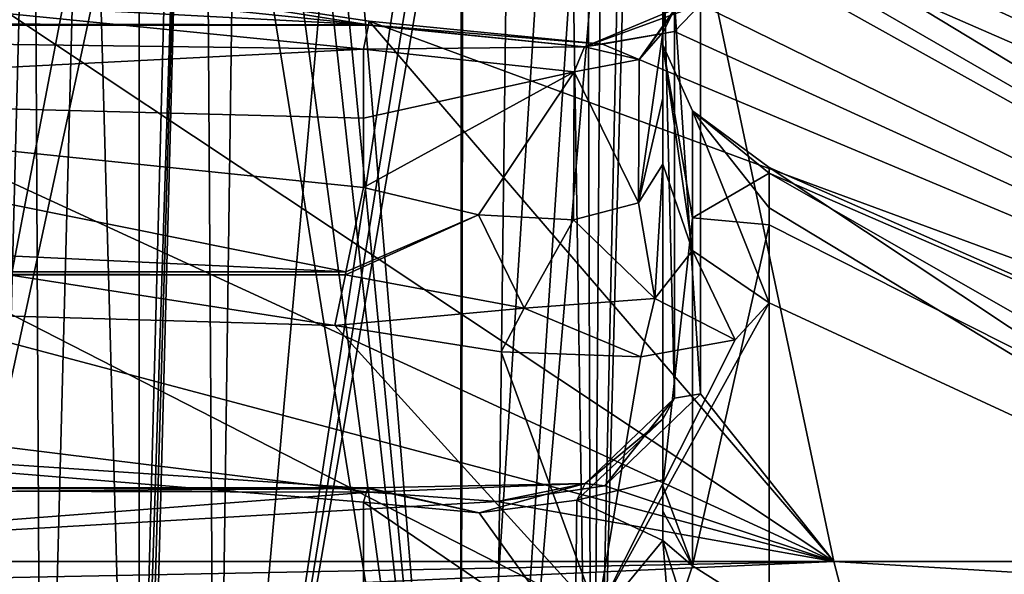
# Model space of a CAD drawing. Header units: millimetres. Extents: x -175 to 175, y 0 to 204.
# Tile 51 of 138: x -146.3 to -139.72, y 74.56 to 78.27. Entities that reach past the tile are written whole.
import ezdxf

# ---------------------------------------------------------------- set-up
doc = ezdxf.new("R2010")
doc.units = ezdxf.units.MM
doc.header["$LTSCALE"] = 65.185185
for name, color, linetype in [('1051', 7, 'CONTINUOUS'), ('1141', 7, 'CONTINUOUS'), ('1144', 7, 'CONTINUOUS'), ('1315', 7, 'CONTINUOUS'), ('1319', 7, 'CONTINUOUS'), ('1322', 7, 'CONTINUOUS'), ('1323', 7, 'CONTINUOUS'), ('1335', 7, 'CONTINUOUS'), ('1336', 7, 'CONTINUOUS'), ('1338', 7, 'CONTINUOUS'), ('1355', 7, 'CONTINUOUS'), ('1356', 7, 'CONTINUOUS'), ('1357', 7, 'CONTINUOUS'), ('1358', 7, 'CONTINUOUS'), ('1376', 7, 'CONTINUOUS'), ('1377', 7, 'CONTINUOUS'), ('1394', 7, 'CONTINUOUS'), ('1395', 7, 'CONTINUOUS'), ('1396', 7, 'CONTINUOUS'), ('1397', 7, 'CONTINUOUS'), ('1398', 7, 'CONTINUOUS'), ('859', 7, 'CONTINUOUS'), ('860', 7, 'CONTINUOUS'), ('899', 7, 'CONTINUOUS'), ('900', 7, 'CONTINUOUS'), ('902', 7, 'CONTINUOUS'), ('909', 7, 'CONTINUOUS')]:
    doc.layers.add(name, color=color, linetype=linetype)

msp = doc.modelspace()

# ---------------------------------------------------------------- linework, layer by layer
at = {"layer": '1051', "color": 7, "linetype": 'CONTINUOUS', "true_color": 0xe0f2ff}
msp.add_3dface([(-146.5063, 70.5681, 7.7754), (-146.209, 81.9223, 8.0727), (-146.5645, 81.9257, 8.6133), (-146.5063, 70.5681, 7.7754)], dxfattribs=at)
at = {"layer": '1141', "color": 7, "linetype": 'CONTINUOUS', "true_color": 0xe0f2ff}
for points in [[(-145.1764, 81.9183, 7.3226), (-145.5382, 70.5738, 7.0255), (-145.5058, 70.5738, 7.0255), (-145.1764, 81.9183, 7.3226)], [(-145.5382, 70.5738, 7.0255), (-145.1764, 81.9183, 7.3226), (-145.2411, 81.9183, 7.3226), (-145.5382, 70.5738, 7.0255)], [(-145.4735, 70.5738, 7.0255), (-145.1764, 81.9183, 7.3226), (-145.5058, 70.5738, 7.0255), (-145.4735, 70.5738, 7.0255)]]:
    msp.add_3dface(points, dxfattribs=at)
at = {"layer": '1144', "color": 7, "linetype": 'CONTINUOUS', "true_color": 0xe0f2ff}
for points in [[(-146.209, 81.9223, 8.0727), (-146.5063, 70.5681, 7.7754), (-146.1504, 70.5787, 7.2351), (-146.209, 81.9223, 8.0727)], [(-146.209, 81.9223, 8.0727), (-146.1504, 70.5787, 7.2351), (-145.8534, 81.9257, 7.5323), (-146.209, 81.9223, 8.0727)], [(-146.1504, 70.5787, 7.2351), (-145.5382, 70.5738, 7.0255), (-145.8534, 81.9257, 7.5323), (-146.1504, 70.5787, 7.2351)], [(-145.5382, 70.5738, 7.0255), (-145.2411, 81.9183, 7.3226), (-145.8534, 81.9257, 7.5323), (-145.5382, 70.5738, 7.0255)]]:
    msp.add_3dface(points, dxfattribs=at)
at = {"layer": '1315', "color": 7, "linetype": 'CONTINUOUS', "true_color": 0xe0f2ff}
for points in [[(-141.7485, 78.8756, -5.1499), (-141.7484, 79.2403, -2.0363), (-134.1641, 74.6505, -9.1429), (-141.7485, 78.8756, -5.1499)], [(-141.7484, 79.2885, 1.083), (-141.7484, 79.024, 4.177), (-131.7143, 74.6505), (-141.7484, 79.2885, 1.083)], [(-141.7484, 79.2403, -2.0363), (-141.7484, 79.2885, 1.083), (-131.7143, 74.6505), (-141.7484, 79.2403, -2.0363)], [(-134.1641, 74.6505, -9.1429), (-141.7484, 79.2403, -2.0363), (-131.7143, 74.6505), (-134.1641, 74.6505, -9.1429)], [(-141.7484, 79.024, 4.177), (-141.7484, 78.3722, 7.5472), (-134.1641, 74.6505, 9.1429), (-141.7484, 79.024, 4.177)], [(-131.7143, 74.6505), (-141.7484, 79.024, 4.177), (-134.1641, 74.6505, 9.1429), (-131.7143, 74.6505)], [(-146.9758, 78.7142, 9.761), (-150, 78.8646, 9.761), (-140.8571, 74.6505, 15.8359), (-146.9758, 78.7142, 9.761)], [(-140.8571, 74.6505, 15.8359), (-150, 78.8646, 9.761), (-150, 77.076, 14.1808), (-140.8571, 74.6505, 15.8359)], [(-141.7484, 75.771, -14.3587), (-141.7485, 78.8756, -5.1499), (-140.8571, 74.6505, -15.8359), (-141.7484, 75.771, -14.3587)], [(-140.8571, 74.6505, -15.8359), (-141.7485, 78.8756, -5.1499), (-134.1641, 74.6505, -9.1429), (-140.8571, 74.6505, -15.8359)], [(-143.9623, 78.2605, 9.761), (-146.9758, 78.7142, 9.761), (-140.8571, 74.6505, 15.8359), (-143.9623, 78.2605, 9.761)], [(-141.7484, 78.3722, 7.5472), (-141.9219, 78.1903, 8.4062), (-134.1641, 74.6505, 9.1429), (-141.7484, 78.3722, 7.5472)], [(-142.4029, 78.1072, 9.1186), (-143.9623, 78.2605, 9.761), (-134.1641, 74.6505, 9.1429), (-142.4029, 78.1072, 9.1186)], [(-134.1641, 74.6505, 9.1429), (-143.9623, 78.2605, 9.761), (-140.8571, 74.6505, 15.8359), (-134.1641, 74.6505, 9.1429)], [(-141.9219, 78.1903, 8.4062), (-142.4029, 78.1072, 9.1186), (-134.1641, 74.6505, 9.1429), (-141.9219, 78.1903, 8.4062)], [(-150, 74.6505, 18.2857), (-140.8571, 74.6505, 15.8359), (-150, 77.076, 14.1808), (-150, 74.6505, 18.2857)], [(-142.387, 75.1556, -15.7995), (-141.7484, 75.771, -14.3587), (-140.8571, 74.6505, -15.8359), (-142.387, 75.1556, -15.7995)], [(-146.9639, 75.4858, -16.7505), (-143.9623, 75.113, -16.5351), (-150, 74.6505, -18.2857), (-146.9639, 75.4858, -16.7505)], [(-143.1077, 75.0502, -16.3007), (-142.387, 75.1556, -15.7995), (-140.8571, 74.6505, -15.8359), (-143.1077, 75.0502, -16.3007)], [(-143.9623, 75.113, -16.5351), (-143.1077, 75.0502, -16.3007), (-150, 74.6505, -18.2857), (-143.9623, 75.113, -16.5351)], [(-150, 74.6505, -18.2857), (-143.1077, 75.0502, -16.3007), (-140.8571, 74.6505, -15.8359), (-150, 74.6505, -18.2857)]]:
    msp.add_3dface(points, dxfattribs=at)
at = {"layer": '1319', "color": 7, "linetype": 'CONTINUOUS', "true_color": 0xe0f2ff}
for points in [[(-150, 74.6505, -18.2857), (-140.8571, 74.6505, -15.8359), (-150, 74.4716, -18.4432), (-150, 74.6505, -18.2857)], [(-150, 74.2402, -18.5), (-140.8571, 74.6505, -15.8359), (-140.75, 74.2402, -16.0215), (-150, 74.2402, -18.5)], [(-140.8571, 74.6505, -15.8359), (-150, 74.2402, -18.5), (-150, 74.4716, -18.4432), (-140.8571, 74.6505, -15.8359)], [(-140.8571, 74.6505, 15.8359), (-150, 74.6505, 18.2857), (-140.75, 74.2402, 16.0215), (-140.8571, 74.6505, 15.8359)], [(-140.75, 74.2402, 16.0215), (-150, 74.6505, 18.2857), (-150, 74.4716, 18.4432), (-140.75, 74.2402, 16.0215)], [(-140.8571, 74.6505, -15.8359), (-134.1641, 74.6505, -9.1429), (-140.75, 74.2402, -16.0215), (-140.8571, 74.6505, -15.8359)], [(-134.1641, 74.6505, 9.1429), (-140.8571, 74.6505, 15.8359), (-133.9785, 74.2402, 9.25), (-134.1641, 74.6505, 9.1429)], [(-133.9785, 74.2402, 9.25), (-140.8571, 74.6505, 15.8359), (-140.75, 74.2402, 16.0215), (-133.9785, 74.2402, 9.25)], [(-140.75, 74.2402, -16.0215), (-134.1641, 74.6505, -9.1429), (-133.9785, 74.2402, -9.25), (-140.75, 74.2402, -16.0215)]]:
    msp.add_3dface(points, dxfattribs=at)
at = {"layer": '1322', "color": 7, "linetype": 'CONTINUOUS', "true_color": 0xe0f2ff}
for points in [[(-144, 78.0738, 9.5), (-150, 77.7671, 9.5), (-150, 78.6741, 9.5), (-144, 78.0738, 9.5)], [(-144, 77.6108, 9.5), (-150, 77.7671, 9.5), (-144, 78.0738, 9.5), (-144, 77.6108, 9.5)], [(-144, 77.1479, 9.5), (-150, 77.7671, 9.5), (-144, 77.6108, 9.5), (-144, 77.1479, 9.5)]]:
    msp.add_3dface(points, dxfattribs=at)
at = {"layer": '1323', "color": 7, "linetype": 'CONTINUOUS', "true_color": 0xe0f2ff}
for points in [[(-142, 77.7444, 7.5), (-142, 78.1848, 7.5), (-142, 78.8999, -3.6229), (-142, 77.7444, 7.5)], [(-142, 77.3039, 7.5), (-142, 77.7444, 7.5), (-142, 78.8999, -3.6229), (-142, 77.3039, 7.5)], [(-142, 78.1021, -3.0748), (-142, 77.3039, 7.5), (-142, 78.8999, -3.6229), (-142, 78.1021, -3.0748)], [(-142, 75.1554, -13.262), (-142, 78.1021, -3.0748), (-142, 78.8999, -3.6229), (-142, 75.1554, -13.262)], [(-142, 75.5999, -14.269), (-142, 75.1554, -13.262), (-142, 78.8999, -3.6229), (-142, 75.5999, -14.269)], [(-142, 74.9867, -13.5508), (-142, 75.1554, -13.262), (-142, 75.5999, -14.269), (-142, 74.9867, -13.5508)], [(-142, 75.1944, -14.0349), (-142, 74.9867, -13.5508), (-142, 75.5999, -14.269), (-142, 75.1944, -14.0349)], [(-142, 74.789, -13.8008), (-142, 74.9867, -13.5508), (-142, 75.1944, -14.0349), (-142, 74.789, -13.8008)]]:
    msp.add_3dface(points, dxfattribs=at)
at = {"layer": '1335', "color": 7, "linetype": 'CONTINUOUS', "true_color": 0xe0f2ff}
for points in [[(-142, 78.1848, 7.5), (-142, 77.7444, 7.5), (-142.1626, 77.046, 8.29), (-142, 78.1848, 7.5)], [(-142, 78.1848, 7.5), (-142.1626, 77.046, 8.29), (-142.1576, 78.0037, 8.2782), (-142, 78.1848, 7.5)], [(-144, 77.6108, 9.5), (-144, 78.0738, 9.5), (-142.5918, 77.9215, 8.9202), (-144, 77.6108, 9.5)], [(-142.1576, 78.0037, 8.2782), (-142.1626, 77.046, 8.29), (-142.5918, 77.9215, 8.9202), (-142.1576, 78.0037, 8.2782)], [(-144, 77.1479, 9.5), (-144, 77.6108, 9.5), (-142.5918, 77.9215, 8.9202), (-144, 77.1479, 9.5)], [(-143.2311, 76.9668, 9.3463), (-144, 77.1479, 9.5), (-142.5918, 77.9215, 8.9202), (-143.2311, 76.9668, 9.3463)], [(-142.5973, 76.9328, 8.9256), (-143.2311, 76.9668, 9.3463), (-142.5918, 77.9215, 8.9202), (-142.5973, 76.9328, 8.9256)], [(-142.1626, 77.046, 8.29), (-142.5973, 76.9328, 8.9256), (-142.5918, 77.9215, 8.9202), (-142.1626, 77.046, 8.29)], [(-142, 77.7444, 7.5), (-142, 77.3039, 7.5), (-142.1626, 77.046, 8.29), (-142, 77.7444, 7.5)]]:
    msp.add_3dface(points, dxfattribs=at)
at = {"layer": '1336', "color": 7, "linetype": 'CONTINUOUS', "true_color": 0xe0f2ff}
for points in [[(-134.501, 74.2974, 0.6759), (-136.7957, 74.2974, 8.1439), (-141.2885, 77.2811, 1.1322), (-134.501, 74.2974, 0.6759)], [(-141.2885, 77.2811, 1.1322), (-136.7957, 74.2974, 8.1439), (-141.2885, 77.0118, 4.0956), (-141.2885, 77.2811, 1.1322)], [(-141.2885, 77.2439, -1.8522), (-134.501, 74.2974, 0.6759), (-141.2885, 77.2811, 1.1322), (-141.2885, 77.2439, -1.8522)], [(-136.1369, 74.2974, -6.9635), (-134.501, 74.2974, 0.6759), (-141.2885, 77.2439, -1.8522), (-136.1369, 74.2974, -6.9635)], [(-141.2885, 76.898, -4.8245), (-136.1369, 74.2974, -6.9635), (-141.2885, 77.2439, -1.8522), (-141.2885, 76.898, -4.8245)], [(-141.2885, 77.0118, 4.0956), (-136.7957, 74.2974, 8.1439), (-141.2885, 76.3771, 7.2596), (-141.2885, 77.0118, 4.0956)], [(-141.2885, 74.2974, -12.8369), (-136.1369, 74.2974, -6.9635), (-141.2885, 76.898, -4.8245), (-141.2885, 74.2974, -12.8369)], [(-142.4391, 74.2974, 13.5466), (-150, 74.2974, 15.5137), (-147.0907, 76.6762, 10.1634), (-142.4391, 74.2974, 13.5466)], [(-144.1923, 76.2261, 10.1634), (-142.4391, 74.2974, 13.5466), (-147.0907, 76.6762, 10.1634), (-144.1923, 76.2261, 10.1634)], [(-136.7957, 74.2974, 8.1439), (-142.4391, 74.2974, 13.5466), (-141.2885, 76.3771, 7.2596), (-136.7957, 74.2974, 8.1439)], [(-141.2885, 76.3771, 7.2596), (-142.4391, 74.2974, 13.5466), (-141.5168, 76.1307, 8.3881), (-141.2885, 76.3771, 7.2596)], [(-143.0805, 76.0513, 9.9421), (-142.4391, 74.2974, 13.5466), (-144.1923, 76.2261, 10.1634), (-143.0805, 76.0513, 9.9421)], [(-141.5168, 76.1307, 8.3881), (-142.4391, 74.2974, 13.5466), (-142.1478, 76.0182, 9.3217), (-141.5168, 76.1307, 8.3881)], [(-142.1478, 76.0182, 9.3217), (-142.4391, 74.2974, 13.5466), (-143.0805, 76.0513, 9.9421), (-142.1478, 76.0182, 9.3217)]]:
    msp.add_3dface(points, dxfattribs=at)
at = {"layer": '1338', "color": 7, "linetype": 'CONTINUOUS', "true_color": 0xe0f2ff}
for points in [[(-144, 73.789, -15.5329), (-144, 75.0459, -16.2586), (-150, 75.5408, -16.5443), (-144, 73.789, -15.5329)], [(-145.8505, 73.9395, -15.6198), (-144, 73.789, -15.5329), (-150, 75.5408, -16.5443), (-145.8505, 73.9395, -15.6198)], [(-147.4907, 74.4095, -15.8911), (-145.8505, 73.9395, -15.6198), (-150, 75.5408, -16.5443), (-147.4907, 74.4095, -15.8911)]]:
    msp.add_3dface(points, dxfattribs=at)
at = {"layer": '1355', "color": 7, "linetype": 'CONTINUOUS', "true_color": 0xe0f2ff}
for points in [[(-142, 75.1554, -13.262), (-142, 74.9867, -13.5508), (-141.8026, 74.6209, -12.9972), (-142, 75.1554, -13.262)], [(-142, 74.9867, -13.5508), (-142, 74.789, -13.8008), (-141.8026, 74.6209, -12.9972), (-142, 74.9867, -13.5508)], [(-142, 74.789, -13.8008), (-141.975, 74.4849, -13.7883), (-141.8743, 74.3991, -13.5069), (-142, 74.789, -13.8008)], [(-141.8026, 74.6209, -12.9972), (-142, 74.789, -13.8008), (-141.8743, 74.3991, -13.5069), (-141.8026, 74.6209, -12.9972)], [(-141.2885, 74.2974, -12.8369), (-141.8026, 74.6209, -12.9972), (-141.8743, 74.3991, -13.5069), (-141.2885, 74.2974, -12.8369)]]:
    msp.add_3dface(points, dxfattribs=at)
at = {"layer": '1356', "color": 7, "linetype": 'CONTINUOUS', "true_color": 0xe0f2ff}
for points in [[(-142, 77.3039, 7.5), (-142, 78.1021, -3.0748), (-141.8026, 76.7266, 7.3502), (-142, 77.3039, 7.5)], [(-142, 78.1021, -3.0748), (-142, 75.1554, -13.262), (-141.8026, 76.9453, -6.4482), (-142, 78.1021, -3.0748)], [(-141.8026, 76.7266, 7.3502), (-142, 78.1021, -3.0748), (-141.8026, 77.6607, 0.4641), (-141.8026, 76.7266, 7.3502)], [(-141.8026, 77.6607, 0.4641), (-142, 78.1021, -3.0748), (-141.8026, 76.9453, -6.4482), (-141.8026, 77.6607, 0.4641)], [(-141.2885, 77.2439, -1.8522), (-141.2885, 77.2811, 1.1322), (-141.8026, 77.6607, 0.4641), (-141.2885, 77.2439, -1.8522)], [(-141.2885, 77.2439, -1.8522), (-141.8026, 77.6607, 0.4641), (-141.8026, 76.9453, -6.4482), (-141.2885, 77.2439, -1.8522)], [(-141.2885, 77.2811, 1.1322), (-141.2885, 77.0118, 4.0956), (-141.8026, 77.6607, 0.4641), (-141.2885, 77.2811, 1.1322)], [(-141.2885, 77.0118, 4.0956), (-141.2885, 76.3771, 7.2596), (-141.8026, 77.6607, 0.4641), (-141.2885, 77.0118, 4.0956)], [(-141.2885, 76.3771, 7.2596), (-141.8026, 76.7266, 7.3502), (-141.8026, 77.6607, 0.4641), (-141.2885, 76.3771, 7.2596)], [(-141.2885, 76.898, -4.8245), (-141.2885, 77.2439, -1.8522), (-141.8026, 76.9453, -6.4482), (-141.2885, 76.898, -4.8245)], [(-142, 75.1554, -13.262), (-141.8026, 74.6209, -12.9972), (-141.8026, 76.9453, -6.4482), (-142, 75.1554, -13.262)], [(-141.8026, 74.6209, -12.9972), (-141.2885, 76.898, -4.8245), (-141.8026, 76.9453, -6.4482), (-141.8026, 74.6209, -12.9972)], [(-141.2885, 74.2974, -12.8369), (-141.2885, 76.898, -4.8245), (-141.8026, 74.6209, -12.9972), (-141.2885, 74.2974, -12.8369)]]:
    msp.add_3dface(points, dxfattribs=at)
at = {"layer": '1357', "color": 7, "linetype": 'CONTINUOUS', "true_color": 0xe0f2ff}
for points in [[(-142.1626, 77.046, 8.29), (-142, 77.3039, 7.5), (-142.0542, 76.4069, 8.5236), (-142.1626, 77.046, 8.29)], [(-142, 77.3039, 7.5), (-141.8026, 76.7266, 7.3502), (-142.0542, 76.4069, 8.5236), (-142, 77.3039, 7.5)], [(-144, 77.1479, 9.5), (-143.2311, 76.9668, 9.3463), (-144.1176, 76.5841, 9.6825), (-144, 77.1479, 9.5)], [(-142.5973, 76.9328, 8.9256), (-142.1626, 77.046, 8.29), (-142.0542, 76.4069, 8.5236), (-142.5973, 76.9328, 8.9256)], [(-144.1176, 76.5841, 9.6825), (-143.2311, 76.9668, 9.3463), (-144.1218, 76.564, 9.6974), (-144.1176, 76.5841, 9.6825)], [(-144.1218, 76.564, 9.6974), (-143.2311, 76.9668, 9.3463), (-142.9265, 76.3432, 9.4175), (-144.1218, 76.564, 9.6974)], [(-143.2311, 76.9668, 9.3463), (-142.5973, 76.9328, 8.9256), (-142.9265, 76.3432, 9.4175), (-143.2311, 76.9668, 9.3463)], [(-142.9265, 76.3432, 9.4175), (-142.5973, 76.9328, 8.9256), (-142.0542, 76.4069, 8.5236), (-142.9265, 76.3432, 9.4175)], [(-141.8026, 76.7266, 7.3502), (-141.5168, 76.1307, 8.3881), (-142.0542, 76.4069, 8.5236), (-141.8026, 76.7266, 7.3502)], [(-141.2885, 76.3771, 7.2596), (-141.5168, 76.1307, 8.3881), (-141.8026, 76.7266, 7.3502), (-141.2885, 76.3771, 7.2596)], [(-144.1923, 76.2261, 10.1634), (-144.1218, 76.564, 9.6974), (-142.9265, 76.3432, 9.4175), (-144.1923, 76.2261, 10.1634)], [(-142.1478, 76.0182, 9.3217), (-142.9265, 76.3432, 9.4175), (-142.0542, 76.4069, 8.5236), (-142.1478, 76.0182, 9.3217)], [(-141.5168, 76.1307, 8.3881), (-142.1478, 76.0182, 9.3217), (-142.0542, 76.4069, 8.5236), (-141.5168, 76.1307, 8.3881)], [(-143.0805, 76.0513, 9.9421), (-144.1923, 76.2261, 10.1634), (-142.9265, 76.3432, 9.4175), (-143.0805, 76.0513, 9.9421)], [(-142.1478, 76.0182, 9.3217), (-143.0805, 76.0513, 9.9421), (-142.9265, 76.3432, 9.4175), (-142.1478, 76.0182, 9.3217)]]:
    msp.add_3dface(points, dxfattribs=at)
at = {"layer": '1358', "color": 7, "linetype": 'CONTINUOUS', "true_color": 0xe0f2ff}
for points in [[(-156, 77.1479, 9.5), (-150, 77.7671, 9.5), (-144.1176, 76.5841, 9.6825), (-156, 77.1479, 9.5)], [(-150, 77.7671, 9.5), (-144, 77.1479, 9.5), (-144.1176, 76.5841, 9.6825), (-150, 77.7671, 9.5)], [(-156, 77.1479, 9.5), (-144.1176, 76.5841, 9.6825), (-155.8824, 76.5841, 9.6825), (-156, 77.1479, 9.5)], [(-144.1923, 76.2261, 10.1634), (-147.0907, 76.6762, 10.1634), (-155.8782, 76.564, 9.6974), (-144.1923, 76.2261, 10.1634)], [(-144.1176, 76.5841, 9.6825), (-144.1218, 76.564, 9.6974), (-155.8824, 76.5841, 9.6825), (-144.1176, 76.5841, 9.6825)], [(-155.8824, 76.5841, 9.6825), (-144.1218, 76.564, 9.6974), (-155.8782, 76.564, 9.6974), (-155.8824, 76.5841, 9.6825)], [(-144.1218, 76.564, 9.6974), (-144.1923, 76.2261, 10.1634), (-155.8782, 76.564, 9.6974), (-144.1218, 76.564, 9.6974)]]:
    msp.add_3dface(points, dxfattribs=at)
at = {"layer": '1376', "color": 7, "linetype": 'CONTINUOUS', "true_color": 0xe0f2ff}
msp.add_3dface([(-141.975, 74.4849, -13.7883), (-142, 74.789, -13.8008), (-142.5858, 74.0819, -15.0255), (-141.975, 74.4849, -13.7883)], dxfattribs=at)
at = {"layer": '1377', "color": 7, "linetype": 'CONTINUOUS', "true_color": 0xe0f2ff}
for points in [[(-142, 75.1944, -14.0349), (-142, 75.5999, -14.269), (-142.5756, 75.0589, -15.5778), (-142, 75.1944, -14.0349)], [(-142, 74.789, -13.8008), (-142, 75.1944, -14.0349), (-142.5756, 75.0589, -15.5778), (-142, 74.789, -13.8008)], [(-144, 75.0459, -16.2586), (-144, 73.789, -15.5329), (-142.5858, 74.0819, -15.0255), (-144, 75.0459, -16.2586)], [(-144, 75.0459, -16.2586), (-142.5858, 74.0819, -15.0255), (-143.2266, 74.9758, -16.0384), (-144, 75.0459, -16.2586)], [(-143.2266, 74.9758, -16.0384), (-142.5858, 74.0819, -15.0255), (-142.5756, 75.0589, -15.5778), (-143.2266, 74.9758, -16.0384)], [(-142.5858, 74.0819, -15.0255), (-142, 74.789, -13.8008), (-142.5756, 75.0589, -15.5778), (-142.5858, 74.0819, -15.0255)]]:
    msp.add_3dface(points, dxfattribs=at)
at = {"layer": '1394', "color": 7, "linetype": 'CONTINUOUS', "true_color": 0xe0f2ff}
for points in [[(-156, 75.0459, -16.2586), (-150, 75.5408, -16.5443), (-143.9729, 75.1377, -16.3816), (-156, 75.0459, -16.2586)], [(-150, 75.5408, -16.5443), (-144, 75.0459, -16.2586), (-143.9729, 75.1377, -16.3816), (-150, 75.5408, -16.5443)], [(-143.9623, 75.113, -16.5351), (-146.9639, 75.4858, -16.7505), (-156.0299, 75.1418, -16.4042), (-143.9623, 75.113, -16.5351)], [(-143.9623, 75.113, -16.5351), (-156.0299, 75.1418, -16.4042), (-143.9701, 75.1418, -16.4042), (-143.9623, 75.113, -16.5351)], [(-156.0299, 75.1418, -16.4042), (-156.0271, 75.1377, -16.3816), (-143.9701, 75.1418, -16.4042), (-156.0299, 75.1418, -16.4042)], [(-143.9701, 75.1418, -16.4042), (-156.0271, 75.1377, -16.3816), (-143.9729, 75.1377, -16.3816), (-143.9701, 75.1418, -16.4042)], [(-156.0271, 75.1377, -16.3816), (-156, 75.0459, -16.2586), (-143.9729, 75.1377, -16.3816), (-156.0271, 75.1377, -16.3816)]]:
    msp.add_3dface(points, dxfattribs=at)
at = {"layer": '1395', "color": 7, "linetype": 'CONTINUOUS', "true_color": 0xe0f2ff}
for points in [[(-142.387, 75.1556, -15.7995), (-142.5193, 75.1711, -15.7054), (-141.9218, 75.7403, -14.3426), (-142.387, 75.1556, -15.7995)], [(-142.5193, 75.1711, -15.7054), (-142, 75.5999, -14.269), (-141.9218, 75.7403, -14.3426), (-142.5193, 75.1711, -15.7054)], [(-141.7484, 75.771, -14.3587), (-142.387, 75.1556, -15.7995), (-141.9218, 75.7403, -14.3426), (-141.7484, 75.771, -14.3587)], [(-142.5756, 75.0589, -15.5778), (-142, 75.5999, -14.269), (-142.5193, 75.1711, -15.7054), (-142.5756, 75.0589, -15.5778)], [(-143.9623, 75.113, -16.5351), (-143.9701, 75.1418, -16.4042), (-142.5193, 75.1711, -15.7054), (-143.9623, 75.113, -16.5351)], [(-143.9701, 75.1418, -16.4042), (-143.2266, 74.9758, -16.0384), (-142.5193, 75.1711, -15.7054), (-143.9701, 75.1418, -16.4042)], [(-143.1077, 75.0502, -16.3007), (-143.9623, 75.113, -16.5351), (-142.5193, 75.1711, -15.7054), (-143.1077, 75.0502, -16.3007)], [(-143.2266, 74.9758, -16.0384), (-142.5756, 75.0589, -15.5778), (-142.5193, 75.1711, -15.7054), (-143.2266, 74.9758, -16.0384)], [(-142.387, 75.1556, -15.7995), (-143.1077, 75.0502, -16.3007), (-142.5193, 75.1711, -15.7054), (-142.387, 75.1556, -15.7995)], [(-144, 75.0459, -16.2586), (-143.2266, 74.9758, -16.0384), (-143.9729, 75.1377, -16.3816), (-144, 75.0459, -16.2586)], [(-143.2266, 74.9758, -16.0384), (-143.9701, 75.1418, -16.4042), (-143.9729, 75.1377, -16.3816), (-143.2266, 74.9758, -16.0384)]]:
    msp.add_3dface(points, dxfattribs=at)
at = {"layer": '1396', "color": 7, "linetype": 'CONTINUOUS', "true_color": 0xe0f2ff}
for points in [[(-142, 78.8999, -3.6229), (-142, 78.1848, 7.5), (-141.9218, 79.2727, 0.1052), (-142, 78.8999, -3.6229)], [(-141.9218, 79.2727, 0.1052), (-142, 78.1848, 7.5), (-141.9218, 78.3386, 7.5387), (-141.9218, 79.2727, 0.1052)], [(-142, 75.5999, -14.269), (-142, 78.8999, -3.6229), (-141.9218, 75.7403, -14.3426), (-142, 75.5999, -14.269)], [(-141.9218, 75.7403, -14.3426), (-142, 78.8999, -3.6229), (-141.9218, 78.3893, -7.3346), (-141.9218, 75.7403, -14.3426)], [(-141.7485, 78.8756, -5.1499), (-141.7484, 75.771, -14.3587), (-141.9218, 78.3893, -7.3346), (-141.7485, 78.8756, -5.1499)], [(-141.7484, 75.771, -14.3587), (-141.9218, 75.7403, -14.3426), (-141.9218, 78.3893, -7.3346), (-141.7484, 75.771, -14.3587)]]:
    msp.add_3dface(points, dxfattribs=at)
at = {"layer": '1397', "color": 7, "linetype": 'CONTINUOUS', "true_color": 0xe0f2ff}
for points in [[(-141.9219, 78.1903, 8.4062), (-141.7484, 78.3722, 7.5472), (-142.5235, 78.0875, 8.9762), (-141.9219, 78.1903, 8.4062)], [(-141.7484, 78.3722, 7.5472), (-141.9121, 78.3454, 7.5404), (-142.5235, 78.0875, 8.9762), (-141.7484, 78.3722, 7.5472)], [(-141.9121, 78.3454, 7.5404), (-142.1576, 78.0037, 8.2782), (-142.5235, 78.0875, 8.9762), (-141.9121, 78.3454, 7.5404)], [(-141.9218, 78.3386, 7.5387), (-142.1576, 78.0037, 8.2782), (-141.9121, 78.3454, 7.5404), (-141.9218, 78.3386, 7.5387)], [(-142, 78.1848, 7.5), (-142.1576, 78.0037, 8.2782), (-141.9218, 78.3386, 7.5387), (-142, 78.1848, 7.5)], [(-143.9672, 78.2362, 9.5879), (-142.5235, 78.0875, 8.9762), (-143.968, 78.2322, 9.5821), (-143.9672, 78.2362, 9.5879)], [(-143.9623, 78.2605, 9.761), (-142.4029, 78.1072, 9.1186), (-143.9672, 78.2362, 9.5879), (-143.9623, 78.2605, 9.761)], [(-142.4029, 78.1072, 9.1186), (-142.5235, 78.0875, 8.9762), (-143.9672, 78.2362, 9.5879), (-142.4029, 78.1072, 9.1186)], [(-142.5235, 78.0875, 8.9762), (-144, 78.0738, 9.5), (-143.968, 78.2322, 9.5821), (-142.5235, 78.0875, 8.9762)], [(-142.4029, 78.1072, 9.1186), (-141.9219, 78.1903, 8.4062), (-142.5235, 78.0875, 8.9762), (-142.4029, 78.1072, 9.1186)], [(-142.5918, 77.9215, 8.9202), (-144, 78.0738, 9.5), (-142.5235, 78.0875, 8.9762), (-142.5918, 77.9215, 8.9202)], [(-142.1576, 78.0037, 8.2782), (-142.5918, 77.9215, 8.9202), (-142.5235, 78.0875, 8.9762), (-142.1576, 78.0037, 8.2782)]]:
    msp.add_3dface(points, dxfattribs=at)
at = {"layer": '1398', "color": 7, "linetype": 'CONTINUOUS', "true_color": 0xe0f2ff}
for points in [[(-153.0243, 78.7142, 9.761), (-150, 78.8646, 9.761), (-143.9672, 78.2362, 9.5879), (-153.0243, 78.7142, 9.761)], [(-150, 78.8646, 9.761), (-146.9758, 78.7142, 9.761), (-143.9672, 78.2362, 9.5879), (-150, 78.8646, 9.761)], [(-156.0377, 78.2605, 9.761), (-153.0243, 78.7142, 9.761), (-143.9672, 78.2362, 9.5879), (-156.0377, 78.2605, 9.761)], [(-146.9758, 78.7142, 9.761), (-143.9623, 78.2605, 9.761), (-143.9672, 78.2362, 9.5879), (-146.9758, 78.7142, 9.761)], [(-144, 78.0738, 9.5), (-150, 78.6741, 9.5), (-156.032, 78.2322, 9.5821), (-144, 78.0738, 9.5)], [(-156.0377, 78.2605, 9.761), (-143.9672, 78.2362, 9.5879), (-156.0328, 78.2362, 9.5879), (-156.0377, 78.2605, 9.761)], [(-143.9672, 78.2362, 9.5879), (-143.968, 78.2322, 9.5821), (-156.0328, 78.2362, 9.5879), (-143.9672, 78.2362, 9.5879)], [(-156.0328, 78.2362, 9.5879), (-143.968, 78.2322, 9.5821), (-156.032, 78.2322, 9.5821), (-156.0328, 78.2362, 9.5879)], [(-143.968, 78.2322, 9.5821), (-144, 78.0738, 9.5), (-156.032, 78.2322, 9.5821), (-143.968, 78.2322, 9.5821)]]:
    msp.add_3dface(points, dxfattribs=at)
at = {"layer": '859', "color": 7, "linetype": 'CONTINUOUS', "true_color": 0xe0f2ff}
for points in [[(-142.1723, 82.1131, -2), (-142.1723, 82.1131, 4.3287), (-142.4745, 70.5738, 4.0265), (-142.1723, 82.1131, -2)], [(-142.4745, 70.5738, -2), (-142.1723, 82.1131, -2), (-142.4745, 70.5738, 4.0265), (-142.4745, 70.5738, -2)]]:
    msp.add_3dface(points, dxfattribs=at)
at = {"layer": '860', "color": 7, "linetype": 'CONTINUOUS', "true_color": 0xe0f2ff}
for points in [[(-145.061, 81.866, -6.7293), (-147.5, 70.5738, -7.0255), (-145.2915, 82.1131, -6.8483), (-145.061, 81.866, -6.7293)], [(-145.2915, 82.1131, -6.8483), (-147.5, 70.5738, -7.0255), (-146.37, 82.1131, -7.2065), (-145.2915, 82.1131, -6.8483)], [(-143.1488, 81.8645, -5.0629), (-143.0032, 82.1131, -4.857), (-144.9872, 70.5738, -6.3522), (-143.1488, 81.8645, -5.0629)], [(-144.9872, 70.5738, -6.3522), (-143.0032, 82.1131, -4.857), (-143.1478, 70.5738, -4.5128), (-144.9872, 70.5738, -6.3522)], [(-142.1723, 82.1131, -2), (-142.4745, 70.5738, -2), (-143.1478, 70.5738, -4.5128), (-142.1723, 82.1131, -2)], [(-142.3843, 82.1131, -3.4877), (-142.1723, 82.1131, -2), (-143.1478, 70.5738, -4.5128), (-142.3843, 82.1131, -3.4877)], [(-143.0032, 82.1131, -4.857), (-142.3843, 82.1131, -3.4877), (-143.1478, 70.5738, -4.5128), (-143.0032, 82.1131, -4.857)], [(-147.5, 70.5738, -7.0255), (-145.061, 81.866, -6.7293), (-144.9872, 70.5738, -6.3522), (-147.5, 70.5738, -7.0255)], [(-145.061, 81.866, -6.7293), (-144.8348, 81.6131, -6.598), (-144.9872, 70.5738, -6.3522), (-145.061, 81.866, -6.7293)], [(-143.3047, 81.6131, -5.2626), (-143.1488, 81.8645, -5.0629), (-144.9872, 70.5738, -6.3522), (-143.3047, 81.6131, -5.2626)], [(-144.0054, 81.6131, -6.004), (-143.3047, 81.6131, -5.2626), (-144.9872, 70.5738, -6.3522), (-144.0054, 81.6131, -6.004)], [(-144.8348, 81.6131, -6.598), (-144.0054, 81.6131, -6.004), (-144.9872, 70.5738, -6.3522), (-144.8348, 81.6131, -6.598)]]:
    msp.add_3dface(points, dxfattribs=at)
at = {"layer": '899', "color": 7, "linetype": 'CONTINUOUS', "true_color": 0xe0f2ff}
for points in [[(-145.5, 82.6, -4.5), (-145.5, 70.1, -4.5), (-145.5, 82.6, 4.5), (-145.5, 82.6, -4.5)], [(-145.5, 82.6, 4.5), (-145.5, 70.1, -4.5), (-145.5, 70.1, 4.5), (-145.5, 82.6, 4.5)]]:
    msp.add_3dface(points, dxfattribs=at)
at = {"layer": '900', "color": 7, "linetype": 'CONTINUOUS', "true_color": 0xe0f2ff}
for points in [[(-148.8735, 78.5115, 4.5), (-145.5, 82.6, 4.5), (-147.9113, 77.6408, 4.5), (-148.8735, 78.5115, 4.5)], [(-145.5, 82.6, 4.5), (-145.5, 70.1, 4.5), (-147.9113, 77.6408, 4.5), (-145.5, 82.6, 4.5)], [(-147.9113, 77.6408, 4.5), (-145.5, 70.1, 4.5), (-147.5656, 76.354, 4.5), (-147.9113, 77.6408, 4.5)], [(-147.5656, 76.354, 4.5), (-145.5, 70.1, 4.5), (-148.3736, 74.7014, 4.5), (-147.5656, 76.354, 4.5)], [(-145.5, 70.1, 4.5), (-150.1307, 74.1567, 4.5), (-148.3736, 74.7014, 4.5), (-145.5, 70.1, 4.5)]]:
    msp.add_3dface(points, dxfattribs=at)
at = {"layer": '902', "color": 7, "linetype": 'CONTINUOUS', "true_color": 0xe0f2ff}
for points in [[(-145.5, 70.1, -4.5), (-145.5, 82.6, -4.5), (-154.5, 70.1, -4.5), (-145.5, 70.1, -4.5)], [(-145.5, 82.6, -4.5), (-154.5, 82.6, -4.5), (-154.5, 70.1, -4.5), (-145.5, 82.6, -4.5)]]:
    msp.add_3dface(points, dxfattribs=at)
at = {"layer": '909', "color": 7, "linetype": 'CONTINUOUS', "true_color": 0xe0f2ff}
for points in [[(-142.5087, 81.8734, 5.6905), (-142.4745, 70.5738, 4.0265), (-142.3939, 82.1171, 5.4606), (-142.5087, 81.8734, 5.6905)], [(-142.3939, 82.1171, 5.4606), (-142.4745, 70.5738, 4.0265), (-142.2282, 82.1154, 4.9056), (-142.3939, 82.1171, 5.4606)], [(-142.4745, 70.5738, 4.0265), (-142.1723, 82.1131, 4.3287), (-142.2282, 82.1154, 4.9056), (-142.4745, 70.5738, 4.0265)], [(-143.3528, 70.563, 6.1467), (-144.6017, 81.9215, 7.2671), (-144.8876, 81.92, 7.3087), (-143.3528, 70.563, 6.1467)], [(-144.4345, 81.7731, 7.2246), (-144.6017, 81.9215, 7.2671), (-143.3528, 70.563, 6.1467), (-144.4345, 81.7731, 7.2246)], [(-145.4735, 70.5738, 7.0255), (-143.3528, 70.563, 6.1467), (-145.1764, 81.9183, 7.3226), (-145.4735, 70.5738, 7.0255)], [(-145.1764, 81.9183, 7.3226), (-143.3528, 70.563, 6.1467), (-144.8876, 81.92, 7.3087), (-145.1764, 81.9183, 7.3226)], [(-142.6464, 81.618, 5.9139), (-142.4745, 70.5738, 4.0265), (-142.5087, 81.8734, 5.6905), (-142.6464, 81.618, 5.9139)], [(-144.2666, 81.6165, 7.1709), (-144.4345, 81.7731, 7.2246), (-143.3528, 70.563, 6.1467), (-144.2666, 81.6165, 7.1709)], [(-143.3456, 81.6184, 6.6852), (-144.2666, 81.6165, 7.1709), (-143.3528, 70.563, 6.1467), (-143.3456, 81.6184, 6.6852)], [(-143.3329, 81.6184, 6.6752), (-143.3456, 81.6184, 6.6852), (-143.3528, 70.563, 6.1467), (-143.3329, 81.6184, 6.6752)], [(-142.6464, 81.618, 5.9139), (-143.3329, 81.6184, 6.6752), (-143.3528, 70.563, 6.1467), (-142.6464, 81.618, 5.9139)], [(-142.4745, 70.5738, 4.0265), (-142.6464, 81.618, 5.9139), (-143.3528, 70.563, 6.1467), (-142.4745, 70.5738, 4.0265)]]:
    msp.add_3dface(points, dxfattribs=at)

doc.saveas('drawing.dxf')
